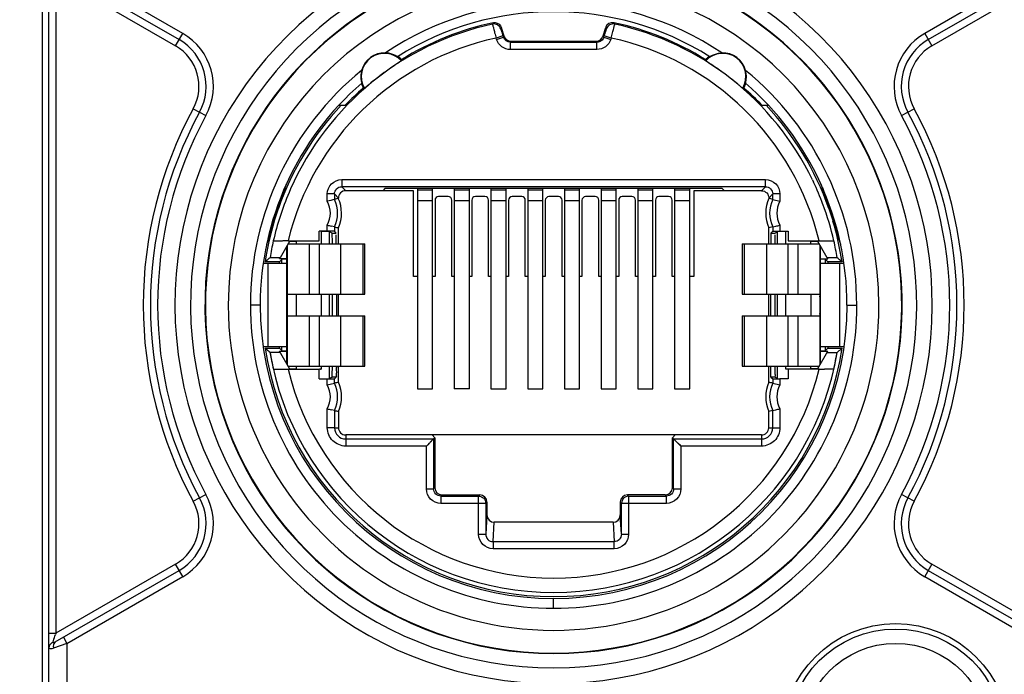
# Model space of a CAD drawing. Header units: millimetres. Extents: x 0 to 420, y 0 to 297.
# Tile 115 of 256: x 111.14 to 113.88, y 135.18 to 137. Entities that reach past the tile are written whole.
import ezdxf

# ---------------------------------------------------------------- set-up
doc = ezdxf.new("R2010")
doc.units = ezdxf.units.MM
doc.header["$LTSCALE"] = 23.1
doc.layers.get('0').update_dxf_attribs({"linetype": 'CONTINUOUS'})
doc.layers.add('DIM_PILOTEES', color=7, linetype='CONTINUOUS')
doc.styles.add('TEXTSTYLE_5', font='txt', dxfattribs={"width": 1.142857})
doc.dimstyles.new('DIMSTYLE_4', dxfattribs={"dimtxt": 2.5, "dimasz": 0.1875, "dimexe": 0.125, "dimexo": 0.0625, "dimgap": 1.25, "dimtad": 0, "dimtih": 1, "dimtoh": 1, "dimdsep": 46, "dimtxsty": 'TEXTSTYLE_5', "dimblk": '_FILLED', "dimblk1": '_FILLED', "dimblk2": '_FILLED', "dimcen": 0.09, "dimazin": 2, "dimtfac": 1, "dimtofl": 0, "dimtmove": 0, "dimatfit": 3, "dimldrblk": '_FILLED', "dimfxl": 1, "dimtolj": 1, "dimarcsym": 0})

# ---------------------------------------------------------------- blocks, each defined once
blk = doc.blocks.new('_FILLED')
at = {"color": 0, "linetype": 'BYBLOCK'}
blk.add_solid([(0, 0), (-1, 0.167), (-1, -0.167)], dxfattribs=at)
blk = doc.blocks.new('*D4')
at = {"layer": 'DIM_PILOTEES', "color": 2, "linetype": 'CONTINUOUS'}
for p, q in [((95.9146, 146.3862), (95.9146, 120.2775)), ((152.3359, 146.3862), (152.3359, 120.2775)), ((95.9146, 120.4025), (120.6777, 120.4025)), ((152.3359, 120.4025), (128.892, 120.4025))]:
    blk.add_line(p, q, dxfattribs=at)
at = {"layer": 'DIM_PILOTEES', "color": 2, "linetype": 'CONTINUOUS', "xscale": 0.1875, "yscale": 0.1875, "zscale": 0.1875, "rotation": 180}
blk.add_blockref('_FILLED', (95.9146, 120.4025), dxfattribs=at)
at = {"layer": 'DIM_PILOTEES', "color": 2, "linetype": 'CONTINUOUS', "xscale": 0.1875, "yscale": 0.1875, "zscale": 0.1875}
blk.add_blockref('_FILLED', (152.3359, 120.4025), dxfattribs=at)
at = {"layer": 'DIM_PILOTEES', "color": 2, "linetype": 'CONTINUOUS', "insert": (124.7849, 121.6525), "char_height": 2.5, "width": 8.571429, "attachment_point": 2, "line_spacing_factor": 0.9, "style": 'TEXTSTYLE_5'}
blk.add_mtext('{\\ftxt;\\W0.0001;\\H0.0001;\\~}{\\ftxt;\\W2.2857142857;\\H2.5; }{\\ftxt;\\W0.0001;\\H0.0001;\\~}', dxfattribs=at)
blk = doc.blocks.new('*D14')
at = {"layer": 'DIM_PILOTEES', "color": 2, "linetype": 'CONTINUOUS'}
for p, q in [((66.6639, 214.622), (63.6817, 214.622)), ((63.8067, 214.622), (63.8067, 170.2642)), ((124.0627, 214.622), (66.6639, 214.622)), ((63.8067, 129.4471), (63.8067, 165.2642)), ((66.6639, 129.4471), (63.6817, 129.4471)), ((98.8929, 129.4471), (66.6639, 129.4471))]:
    blk.add_line(p, q, dxfattribs=at)
at = {"layer": 'DIM_PILOTEES', "color": 2, "linetype": 'CONTINUOUS', "xscale": 0.1875, "yscale": 0.1875, "zscale": 0.1875}
for p, rotation in [((63.8067, 214.622), 90), ((63.8067, 129.4471), 270)]:
    blk.add_blockref('_FILLED', p, dxfattribs=dict(at, rotation=rotation))
at = {"layer": 'DIM_PILOTEES', "color": 2, "linetype": 'CONTINUOUS', "insert": (63.8067, 169.0142), "char_height": 2.5, "width": 8.571429, "attachment_point": 2, "line_spacing_factor": 0.9, "style": 'TEXTSTYLE_5'}
blk.add_mtext('{\\ftxt;\\W0.0001;\\H0.0001;\\~}{\\ftxt;\\W2.2857142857;\\H2.5; }{\\ftxt;\\W0.0001;\\H0.0001;\\~}', dxfattribs=at)

msp = doc.modelspace()

# ---------------------------------------------------------------- linework, layer by layer
at = {"color": 7, "linetype": 'CONTINUOUS'}
for p, q in [((111.2052, 137.4045), (111.2052, 135.0045)), ((111.2412, 137.1403), (111.5852, 136.9417)), ((111.5952, 136.9591), (111.2736, 137.1447)), ((113.9769, 137.1444), (113.6558, 136.9591)), ((113.6658, 136.9417), (114.0093, 137.14)), ((111.2231, 135.2928), (111.2231, 137.1162)), ((111.2431, 137.1162), (111.2431, 135.2928)), ((111.2431, 137.1162), (111.5752, 136.9244)), ((113.6758, 136.9244), (114.0074, 137.1159)), ((112.4575, 136.9885), (112.4553, 136.9847)), ((112.4786, 136.9712), (112.4808, 136.9749)), ((112.4881, 136.9516), (112.4808, 136.9749)), ((112.7697, 136.9749), (112.7623, 136.9516)), ((112.7697, 136.9749), (112.7719, 136.9712)), ((112.7952, 136.9847), (112.793, 136.9885)), ((111.5752, 136.9244), (111.5952, 136.9591)), ((112.4845, 136.952), (112.4654, 136.946)), ((112.4666, 136.9422), (112.4857, 136.9482)), ((112.4845, 136.952), (112.4857, 136.9482)), ((112.4881, 136.9516), (112.4857, 136.9482)), ((112.7648, 136.9482), (112.7623, 136.9516)), ((112.7648, 136.9482), (112.766, 136.952)), ((112.7648, 136.9482), (112.7839, 136.9422)), ((112.7851, 136.946), (112.766, 136.952)), ((113.6558, 136.9591), (113.6758, 136.9244)), ((112.4666, 136.9422), (112.4654, 136.946)), ((112.5048, 136.9342), (112.5072, 136.9376)), ((112.5048, 136.9342), (112.5048, 136.9142)), ((112.5048, 136.9342), (112.7457, 136.9342)), ((112.5072, 136.9376), (112.7433, 136.9376)), ((112.7433, 136.9376), (112.7457, 136.9342)), ((112.7457, 136.9142), (112.7457, 136.9342)), ((112.7851, 136.946), (112.7839, 136.9422)), ((112.7457, 136.9142), (112.5048, 136.9142)), ((112.1501, 136.8465), (112.143, 136.8411)), ((112.0922, 136.8215), (112.0923, 136.8209)), ((112.1072, 136.8127), (112.1006, 136.8073)), ((113.1582, 136.8209), (113.1587, 136.8233)), ((113.1587, 136.8233), (113.16, 136.8304)), ((112.1006, 136.8073), (112.1, 136.8069)), ((113.151, 136.807), (113.1505, 136.8069)), ((112.0292, 136.7595), (112.0466, 136.7595)), ((113.2038, 136.7595), (113.2213, 136.7595)), ((111.6243, 136.7497), (111.6595, 136.7305)), ((113.5915, 136.7305), (113.6267, 136.7497)), ((111.8287, 136.3736), (111.8833, 136.5415)), ((112.0367, 136.553), (112.0367, 136.533)), ((112.0367, 136.553), (113.2137, 136.553)), ((113.2137, 136.533), (113.2137, 136.553)), ((113.3441, 136.5522), (113.3471, 136.546)), ((113.3672, 136.5415), (113.4217, 136.3736)), ((111.8779, 136.5303), (111.8324, 136.3903)), ((111.8948, 136.5272), (111.8904, 136.517)), ((111.9967, 136.4926), (111.9967, 136.513)), ((112.0167, 136.513), (111.9967, 136.513)), ((112.0167, 136.513), (112.0167, 136.4974)), ((112.0167, 136.513), (112.0277, 136.5009)), ((112.0477, 136.522), (112.0367, 136.533)), ((113.2137, 136.533), (112.0367, 136.533)), ((112.2359, 136.522), (112.0477, 136.522)), ((112.1578, 136.5292), (112.1505, 136.522)), ((112.1578, 136.5292), (113.0927, 136.5292)), ((112.2359, 136.2835), (112.2359, 136.522)), ((112.2472, 136.5292), (112.2472, 135.9716)), ((112.2472, 136.5241), (112.2892, 136.5241)), ((112.2892, 135.9716), (112.2892, 136.5292)), ((112.3492, 136.5292), (112.3492, 135.9716)), ((112.3492, 136.5241), (112.3912, 136.5241)), ((112.3912, 135.9716), (112.3912, 136.5292)), ((112.4512, 136.5292), (112.4512, 135.9716)), ((112.4512, 136.5241), (112.4932, 136.5241)), ((112.4932, 135.9716), (112.4932, 136.5292)), ((112.5532, 136.5292), (112.5532, 135.9716)), ((112.5532, 136.5241), (112.5952, 136.5241)), ((112.5952, 135.9716), (112.5952, 136.5292)), ((112.6552, 136.5292), (112.6552, 135.9716)), ((112.6552, 136.5241), (112.6972, 136.5241)), ((112.6972, 135.9716), (112.6972, 136.5292)), ((112.7572, 136.5292), (112.7572, 135.9716)), ((112.7572, 136.5241), (112.7992, 136.5241)), ((112.7992, 135.9716), (112.7992, 136.5292)), ((112.8592, 136.5292), (112.8592, 135.9716)), ((112.8592, 136.5241), (112.9012, 136.5241)), ((112.9012, 135.9716), (112.9012, 136.5292)), ((112.9612, 136.5292), (112.9612, 135.9716)), ((112.9612, 136.5241), (113.0032, 136.5241)), ((113.0032, 135.9716), (113.0032, 136.5292)), ((113.0146, 136.522), (113.0146, 136.2835)), ((113.2027, 136.522), (113.0146, 136.522)), ((113.0927, 136.5292), (113.1, 136.522)), ((113.2137, 136.533), (113.2027, 136.522)), ((113.2227, 136.5009), (113.2337, 136.513)), ((113.2337, 136.4974), (113.2337, 136.513)), ((113.2537, 136.513), (113.2337, 136.513)), ((113.2537, 136.513), (113.2537, 136.4926)), ((113.4181, 136.3903), (113.3726, 136.5303)), ((112.0277, 136.5009), (112.0167, 136.4974)), ((112.2892, 136.4938), (112.2472, 136.4938)), ((112.2959, 136.4958), (112.2959, 136.2835)), ((112.3326, 136.5058), (112.3059, 136.5058)), ((112.3426, 136.2835), (112.3426, 136.4958)), ((112.3912, 136.4938), (112.3492, 136.4938)), ((112.3979, 136.4958), (112.3979, 136.2835)), ((112.4346, 136.5058), (112.4079, 136.5058)), ((112.4446, 136.2835), (112.4446, 136.4958)), ((112.4932, 136.4938), (112.4512, 136.4938)), ((112.4999, 136.4958), (112.4999, 136.2835)), ((112.5366, 136.5058), (112.5099, 136.5058)), ((112.5466, 136.2835), (112.5466, 136.4958)), ((112.5952, 136.4938), (112.5532, 136.4938)), ((112.6019, 136.4958), (112.6019, 136.2835)), ((112.6386, 136.5058), (112.6119, 136.5058)), ((112.6486, 136.2835), (112.6486, 136.4958)), ((112.6972, 136.4938), (112.6552, 136.4938)), ((112.7039, 136.4958), (112.7039, 136.2835)), ((112.7406, 136.5058), (112.7139, 136.5058)), ((112.7506, 136.2835), (112.7506, 136.4958)), ((112.7992, 136.4938), (112.7572, 136.4938)), ((112.8059, 136.4958), (112.8059, 136.2835)), ((112.8426, 136.5058), (112.8159, 136.5058)), ((112.8526, 136.2835), (112.8526, 136.4958)), ((112.9012, 136.4938), (112.8592, 136.4938)), ((112.9079, 136.4958), (112.9079, 136.2835)), ((112.9446, 136.5058), (112.9179, 136.5058)), ((112.9546, 136.2835), (112.9546, 136.4958)), ((113.0032, 136.4938), (112.9612, 136.4938)), ((113.2337, 136.4974), (113.2227, 136.5009)), ((113.2337, 136.4974), (113.2537, 136.4926)), ((111.9742, 136.3828), (111.9742, 136.4094)), ((111.9967, 136.4094), (111.9742, 136.4094)), ((111.9799, 136.4089), (111.9799, 136.3745)), ((112.0032, 136.408), (111.9799, 136.4089)), ((111.9967, 136.4094), (111.9967, 136.4263)), ((112.0032, 136.3745), (112.0032, 136.408)), ((112.0102, 136.4045), (112.0032, 136.408)), ((112.0167, 136.4215), (112.0079, 136.4235)), ((112.0102, 136.4045), (112.0215, 136.4045)), ((112.0167, 136.4215), (112.0167, 136.4093)), ((112.0215, 136.4045), (112.0167, 136.4093)), ((112.0277, 136.3745), (112.0277, 136.4191)), ((113.2337, 136.4215), (113.2227, 136.4191)), ((113.2227, 136.3745), (113.2227, 136.4191)), ((113.2289, 136.4045), (113.2337, 136.4093)), ((113.2289, 136.4045), (113.2403, 136.4045)), ((113.2337, 136.4215), (113.2426, 136.4235)), ((113.2337, 136.4215), (113.2337, 136.4093)), ((113.2473, 136.408), (113.2403, 136.4045)), ((113.2706, 136.4089), (113.2473, 136.408)), ((113.2473, 136.3745), (113.2473, 136.408)), ((113.2537, 136.4263), (113.2537, 136.4094)), ((113.2537, 136.4094), (113.2762, 136.4094)), ((113.2706, 136.3745), (113.2706, 136.4089)), ((113.2762, 136.4094), (113.2762, 136.3828)), ((111.8469, 136.3825), (111.8727, 136.3828)), ((111.8925, 136.3825), (111.8656, 136.3359)), ((111.8878, 136.3745), (112.1012, 136.3745)), ((111.8879, 136.3828), (111.9742, 136.3828)), ((111.892, 136.3817), (111.9104, 136.3817)), ((111.9107, 136.3745), (111.9107, 136.3822)), ((111.9462, 136.3745), (111.9462, 136.2345)), ((111.9747, 136.2345), (111.9747, 136.3745)), ((112.033, 136.3745), (112.033, 136.2345)), ((112.096, 136.2345), (112.096, 136.3745)), ((112.1012, 136.2345), (112.1012, 136.3745)), ((113.1493, 136.3745), (113.1493, 136.2345)), ((113.1493, 136.3745), (113.3627, 136.3745)), ((113.1544, 136.3745), (113.1544, 136.2345)), ((113.2175, 136.2345), (113.2175, 136.3745)), ((113.2757, 136.3745), (113.2757, 136.2345)), ((113.2762, 136.3828), (113.377, 136.3828)), ((113.3042, 136.2345), (113.3042, 136.3745)), ((113.3398, 136.3745), (113.3398, 136.3822)), ((113.34, 136.3817), (113.3585, 136.3817)), ((113.3849, 136.3359), (113.358, 136.3825)), ((111.8838, 136.3545), (111.8838, 136.0524)), ((111.8857, 136.2345), (111.8857, 136.3708)), ((113.3648, 136.3708), (113.3648, 136.2345)), ((113.3667, 136.0545), (113.3667, 136.3565)), ((111.8838, 136.3195), (111.8191, 136.3195)), ((111.826, 136.3261), (111.8242, 136.3245)), ((111.8635, 136.3245), (111.8242, 136.3245)), ((111.8317, 136.3195), (111.8317, 136.0895)), ((111.8656, 136.3359), (111.8376, 136.3359)), ((111.8703, 136.3312), (111.8635, 136.3245)), ((111.8635, 136.3195), (111.8635, 136.3245)), ((111.8638, 136.3329), (111.8656, 136.3359)), ((111.8838, 136.3329), (111.8638, 136.3329)), ((111.8838, 136.3318), (111.8703, 136.3312)), ((111.8703, 136.3195), (111.8703, 136.3312)), ((113.3667, 136.3329), (113.3867, 136.3329)), ((113.3802, 136.3312), (113.3667, 136.3318)), ((113.4314, 136.3195), (113.3667, 136.3195)), ((113.3802, 136.3195), (113.3802, 136.3312)), ((113.3802, 136.3312), (113.387, 136.3245)), ((113.3849, 136.3359), (113.3867, 136.3329)), ((113.4129, 136.3359), (113.3849, 136.3359)), ((113.387, 136.3245), (113.387, 136.3195)), ((113.4263, 136.3245), (113.387, 136.3245)), ((113.4188, 136.3195), (113.4188, 136.0895)), ((113.4263, 136.3245), (113.4219, 136.3283)), ((112.2472, 136.2835), (112.2359, 136.2835)), ((112.2959, 136.2835), (112.2892, 136.2835)), ((112.3492, 136.2835), (112.3426, 136.2835)), ((112.3979, 136.2835), (112.3912, 136.2835)), ((112.4512, 136.2835), (112.4446, 136.2835)), ((112.4999, 136.2835), (112.4932, 136.2835)), ((112.5532, 136.2835), (112.5466, 136.2835)), ((112.6019, 136.2835), (112.5952, 136.2835)), ((112.6552, 136.2835), (112.6486, 136.2835)), ((112.7039, 136.2835), (112.6972, 136.2835)), ((112.7572, 136.2835), (112.7506, 136.2835)), ((112.8059, 136.2835), (112.7992, 136.2835)), ((112.8592, 136.2835), (112.8526, 136.2835)), ((112.9079, 136.2835), (112.9012, 136.2835)), ((112.9612, 136.2835), (112.9546, 136.2835)), ((113.0146, 136.2835), (113.0032, 136.2835)), ((111.8857, 136.2345), (112.1012, 136.2345)), ((111.9107, 136.1745), (111.9107, 136.2345)), ((111.9799, 136.2345), (111.9799, 136.1745)), ((112.0032, 136.1745), (112.0032, 136.2345)), ((112.0107, 136.1745), (112.0107, 136.2345)), ((112.0218, 136.2345), (112.0218, 136.1745)), ((112.0277, 136.1745), (112.0277, 136.2345)), ((113.1493, 136.2345), (113.3648, 136.2345)), ((113.2227, 136.1745), (113.2227, 136.2345)), ((113.2287, 136.1745), (113.2287, 136.2345)), ((113.2398, 136.2345), (113.2398, 136.1745)), ((113.2473, 136.1745), (113.2473, 136.2345)), ((113.2706, 136.1745), (113.2706, 136.2345)), ((113.3398, 136.2345), (113.3398, 136.1745)), ((111.8104, 136.2045), (111.7832, 136.2045)), ((113.4401, 136.2045), (113.4673, 136.2045)), ((111.8857, 136.0381), (111.8857, 136.1745)), ((111.8857, 136.1745), (112.1012, 136.1745)), ((111.9462, 136.1745), (111.9462, 136.0345)), ((111.9747, 136.0345), (111.9747, 136.1745)), ((112.033, 136.1745), (112.033, 136.0345)), ((112.096, 136.0345), (112.096, 136.1745)), ((112.1012, 136.0345), (112.1012, 136.1745)), ((113.1493, 136.1745), (113.1493, 136.0345)), ((113.1493, 136.1745), (113.3648, 136.1745)), ((113.1544, 136.1745), (113.1544, 136.0345)), ((113.2175, 136.0345), (113.2175, 136.1745)), ((113.2757, 136.1745), (113.2757, 136.0345)), ((113.3042, 136.0345), (113.3042, 136.1745)), ((113.3648, 136.1745), (113.3648, 136.0381)), ((111.8194, 136.0895), (111.8838, 136.0895)), ((111.8242, 136.0845), (111.8286, 136.0807)), ((111.8242, 136.0845), (111.8635, 136.0845)), ((111.8379, 136.073), (111.8376, 136.073)), ((111.8656, 136.073), (111.8379, 136.073)), ((111.8635, 136.0845), (111.8635, 136.0895)), ((111.8703, 136.0777), (111.8635, 136.0845)), ((111.8925, 136.0264), (111.8638, 136.076)), ((111.8638, 136.076), (111.8838, 136.076)), ((111.8703, 136.0777), (111.8703, 136.0895)), ((111.8703, 136.0777), (111.8838, 136.0771)), ((113.358, 136.0264), (113.3867, 136.076)), ((113.3667, 136.0895), (113.4311, 136.0895)), ((113.3667, 136.0771), (113.3802, 136.0777)), ((113.3667, 136.076), (113.3867, 136.076)), ((113.3802, 136.0777), (113.3802, 136.0895)), ((113.3802, 136.0777), (113.387, 136.0845)), ((113.3849, 136.073), (113.4126, 136.073)), ((113.387, 136.0895), (113.387, 136.0845)), ((113.387, 136.0845), (113.4263, 136.0845)), ((113.4126, 136.073), (113.4129, 136.073)), ((113.4244, 136.0829), (113.4263, 136.0845)), ((111.8471, 136.0264), (111.8475, 136.0264)), ((111.8475, 136.0264), (111.8734, 136.0261)), ((111.8878, 136.0345), (112.1012, 136.0345)), ((111.8879, 136.0261), (111.9742, 136.0261)), ((111.892, 136.0273), (111.9104, 136.0273)), ((111.9107, 136.0267), (111.9107, 136.0345)), ((111.9742, 135.9995), (111.9742, 136.0261)), ((111.9799, 136.0266), (111.9751, 136.0264)), ((111.9775, 136.0266), (111.9799, 136.0266)), ((111.9799, 136.0345), (111.9799, 136.0266)), ((112.0032, 136.001), (112.0032, 136.0345)), ((112.0105, 136.0096), (112.0107, 136.0345)), ((112.0277, 135.9898), (112.0277, 136.0345)), ((113.1493, 136.0345), (113.3627, 136.0345)), ((113.2227, 135.9898), (113.2227, 136.0345)), ((113.2288, 136.0096), (113.2287, 136.0345)), ((113.2473, 136.001), (113.2473, 136.0345)), ((113.2706, 136.0266), (113.2706, 136.0345)), ((113.2754, 136.0264), (113.2706, 136.0266)), ((113.2762, 136.0261), (113.2762, 135.9995)), ((113.3625, 136.0261), (113.2762, 136.0261)), ((113.3398, 136.0267), (113.3398, 136.0345)), ((113.3585, 136.0273), (113.34, 136.0273)), ((113.403, 136.0264), (113.378, 136.0261)), ((113.4034, 136.0264), (113.403, 136.0264)), ((111.9742, 135.9995), (111.9967, 135.9995)), ((111.9967, 135.9826), (111.9967, 135.9995)), ((112.0032, 136.001), (112.0102, 136.0045)), ((112.0215, 136.0045), (112.0102, 136.0045)), ((112.0167, 135.9997), (112.0215, 136.0045)), ((112.0167, 135.9874), (112.0167, 135.9997)), ((113.2289, 136.0045), (113.2337, 135.9997)), ((113.2403, 136.0045), (113.2289, 136.0045)), ((113.2337, 135.9997), (113.2337, 135.9874)), ((113.2403, 136.0045), (113.2473, 136.001)), ((113.2537, 135.9995), (113.2537, 135.9826)), ((113.2762, 135.9995), (113.2537, 135.9995)), ((111.9967, 135.9826), (112.0167, 135.9874)), ((112.2472, 135.9716), (112.2892, 135.9716)), ((112.3912, 135.9716), (112.3492, 135.9716)), ((112.4512, 135.9716), (112.4932, 135.9716)), ((112.5532, 135.9716), (112.5952, 135.9716)), ((112.6552, 135.9716), (112.6972, 135.9716)), ((112.7572, 135.9716), (112.7992, 135.9716)), ((112.8592, 135.9716), (112.9012, 135.9716)), ((112.9612, 135.9716), (113.0032, 135.9716)), ((113.2337, 135.9874), (113.2537, 135.9826)), ((111.9967, 135.8635), (111.9967, 135.9163)), ((112.0167, 135.9115), (112.0079, 135.9135)), ((112.0167, 135.9115), (112.0167, 135.8635)), ((112.0277, 135.9091), (112.0277, 135.8635)), ((113.2337, 135.9115), (113.2227, 135.9091)), ((113.2227, 135.8635), (113.2227, 135.9091)), ((113.2337, 135.9115), (113.2426, 135.9135)), ((113.2337, 135.8635), (113.2337, 135.9115)), ((113.2537, 135.9163), (113.2537, 135.8635)), ((112.0167, 135.8635), (111.9967, 135.8635)), ((112.0167, 135.8635), (112.0277, 135.8635)), ((113.2227, 135.8635), (113.2537, 135.8635)), ((112.0477, 135.8435), (112.0477, 135.8325)), ((113.2027, 135.8435), (112.0477, 135.8435)), ((112.0477, 135.8325), (112.0477, 135.8125)), ((112.0477, 135.8325), (112.2919, 135.8325)), ((112.2919, 135.8325), (112.2719, 135.8125)), ((112.2862, 135.8267), (112.2832, 135.8238)), ((112.2952, 135.8358), (112.2876, 135.8435)), ((112.2915, 135.8321), (112.2904, 135.831)), ((112.2919, 135.8325), (112.2915, 135.8321)), ((112.2919, 135.8325), (112.2952, 135.8358)), ((112.2919, 135.8325), (112.2919, 135.6936)), ((112.2952, 135.8358), (112.2952, 135.697)), ((112.9629, 135.8435), (112.9552, 135.8358)), ((112.9552, 135.697), (112.9552, 135.8358)), ((112.9552, 135.8358), (112.9786, 135.8125)), ((112.9586, 135.6936), (112.9586, 135.8325)), ((112.9586, 135.8325), (112.959, 135.832)), ((112.9586, 135.8325), (113.2027, 135.8325)), ((112.959, 135.832), (112.9601, 135.8309)), ((112.9643, 135.8267), (112.9673, 135.8238)), ((113.2027, 135.8435), (113.2027, 135.8125)), ((112.2719, 135.8125), (112.0477, 135.8125)), ((112.2761, 135.8165), (112.2719, 135.8125)), ((112.2719, 135.6936), (112.2719, 135.8125)), ((112.2798, 135.8203), (112.2761, 135.8165)), ((112.9707, 135.8203), (112.9745, 135.8166)), ((112.9745, 135.8166), (112.9786, 135.8125)), ((112.9786, 135.8125), (112.9786, 135.6936)), ((113.2027, 135.8125), (112.9786, 135.8125)), ((112.2719, 135.6936), (112.2919, 135.6936)), ((112.2952, 135.697), (112.2919, 135.6936)), ((112.9586, 135.6936), (112.9552, 135.697)), ((112.9586, 135.6936), (112.9786, 135.6936)), ((111.6243, 135.6593), (111.6595, 135.6784)), ((112.3119, 135.6736), (112.3152, 135.677)), ((112.3119, 135.6736), (112.3119, 135.6536)), ((112.3119, 135.6736), (112.4169, 135.6736)), ((112.3152, 135.677), (112.4202, 135.677)), ((112.4202, 135.677), (112.4169, 135.6736)), ((112.4169, 135.5677), (112.4169, 135.6736)), ((112.8336, 135.6736), (112.8302, 135.677)), ((112.9352, 135.677), (112.8302, 135.677)), ((112.8336, 135.6736), (112.8336, 135.5677)), ((112.8336, 135.6736), (112.9386, 135.6736)), ((112.9352, 135.677), (112.9386, 135.6736)), ((112.9386, 135.6536), (112.9386, 135.6736)), ((113.6267, 135.6593), (113.5915, 135.6784)), ((112.4369, 135.6536), (112.3119, 135.6536)), ((112.4369, 135.6536), (112.4402, 135.657)), ((112.4369, 135.6536), (112.4369, 135.5677)), ((112.4402, 135.657), (112.4402, 135.6211)), ((112.8102, 135.657), (112.8102, 135.6211)), ((112.8102, 135.657), (112.8136, 135.6536)), ((112.8136, 135.5677), (112.8136, 135.6536)), ((112.9386, 135.6536), (112.8136, 135.6536)), ((112.4402, 135.6211), (112.4369, 135.5677)), ((112.8136, 135.5677), (112.8102, 135.6211)), ((112.4569, 135.5472), (112.4602, 135.601)), ((112.7903, 135.601), (112.4602, 135.601)), ((112.7903, 135.601), (112.7936, 135.5472)), ((112.4169, 135.5677), (112.4369, 135.5677)), ((112.8136, 135.5677), (112.8336, 135.5677)), ((112.4569, 135.5472), (112.4569, 135.5274)), ((112.4569, 135.5472), (112.7936, 135.5472)), ((112.7936, 135.5274), (112.4569, 135.5274)), ((112.7936, 135.5274), (112.7936, 135.5472)), ((111.5752, 135.4845), (111.2431, 135.2928)), ((111.5952, 135.4499), (111.5752, 135.4845)), ((113.6758, 135.4845), (113.6558, 135.4499)), ((114.0074, 135.2931), (113.6758, 135.4845)), ((111.2412, 135.2686), (111.5852, 135.4672)), ((111.2736, 135.2642), (111.5952, 135.4499)), ((113.6558, 135.4499), (113.9769, 135.2645)), ((113.6658, 135.4672), (114.0093, 135.2689)), ((112.6252, 135.3622), (112.6252, 135.3897)), ((111.2231, 135.2928), (111.2431, 135.2928)), ((111.2636, 135.2815), (111.2736, 135.2642)), ((111.2236, 135.0045), (111.2236, 135.2526)), ((111.2736, 135.2642), (111.2363, 135.2513)), ((111.2736, 135.2642), (111.2736, 135.0045))]:
    msp.add_line(p, q, dxfattribs=at)
for radius in [0.315, 0.3, 0.26]:
    msp.add_circle((113.5752, 135.0045), radius, dxfattribs=at)
for centre, radius, start, end in [((112.6252, 136.2045), 1.0516, 115.0345, 64.9655), ((112.6252, 136.2045), 1.0083, 115.4834, 64.5166), ((112.6252, 136.2045), 0.9036, 0, 180), ((112.6252, 136.2045), 0.9683, 116.5861, 63.4139), ((112.6252, 136.2045), 0.967, 115.7881, 64.2099), ((112.6252, 136.2045), 0.842, 56.2883, 123.7117), ((112.6252, 136.2045), 0.8148, 57.8425, 122.1575), ((112.6252, 136.2045), 0.7986, 102.2857, 156.1623), ((112.6252, 136.2045), 0.8018, 102.0748, 121.768), ((112.4595, 136.9652), 0.02, 17.4902, 102.1913), ((112.7889, 136.9687), 0.0202, 78.3942, 161.9853), ((112.7909, 136.9652), 0.02, 77.8066, 162.5098), ((112.6252, 136.2045), 0.8018, 58.232, 77.9251), ((112.6252, 136.2045), 0.7986, 25.8177, 77.7142), ((111.5102, 136.8118), 0.17, 331.4287, 60), ((113.7408, 136.8118), 0.17, 120, 208.5713), ((111.5102, 136.8118), 0.13, 331.4287, 60.0001), ((111.5102, 136.8118), 0.15, 331.4287, 60), ((112.6252, 136.2045), 0.7586, 102.1632, 166.4009), ((112.6252, 136.2045), 0.7586, 13.5991, 77.8367), ((113.7408, 136.8118), 0.15, 120, 208.5713), ((113.7408, 136.8118), 0.13, 119.9997, 208.5713), ((112.1553, 136.8395), 0.0642, 42.4774, 210.5224), ((112.1554, 136.8394), 0.0655, 87.7992, 165.2008), ((112.1553, 136.8395), 0.0668, 44.2661, 56.3294), ((113.0951, 136.8395), 0.0668, 123.6706, 135.7339), ((113.0951, 136.8395), 0.0642, 329.4774, 137.5224), ((113.0951, 136.8394), 0.0655, 14.7992, 92.2008), ((111.9415, 136.9185), 0.2636, 352.2461, 352.9489), ((113.309, 136.9185), 0.2637, 187.0549, 187.7575), ((112.6252, 136.2045), 0.842, 129.2883, 180), ((112.156, 136.8393), 0.0662, 165.2655, 171.9343), ((112.6827, 136.1274), 0.8948, 127.0947, 127.4925), ((112.6252, 136.2045), 0.842, 0, 50.7117), ((112.6252, 136.2045), 0.8148, 130.8435, 180.0002), ((112.1553, 136.8395), 0.0668, 196.3241, 208.7339), ((113.0951, 136.8395), 0.0668, 331.2661, 343.3738), ((112.6252, 136.2045), 0.8148, 0, 49.1567), ((112.6252, 136.2045), 0.8018, 131.232, 136.1929), ((112.1423, 137.0671), 0.2637, 260.0551, 260.7577), ((113.1065, 137.0766), 0.2732, 279.379, 279.9431), ((112.6252, 136.2045), 0.8018, 43.8071, 48.768), ((112.6252, 136.2045), 0.81, 136.7498, 160.6845), ((112.6252, 136.2045), 0.81, 19.316, 43.2502), ((112.6255, 136.2045), 1.14, 151.4287, 208.5713), ((112.6255, 136.2045), 1.12, 151.4287, 208.5713), ((112.6255, 136.2045), 1.1, 151.4287, 208.5713), ((112.6255, 136.2045), 1.1, 331.4287, 28.5713), ((112.6255, 136.2045), 1.12, 331.4287, 28.5713), ((112.6255, 136.2045), 1.14, 331.4287, 28.5713), ((112.6265, 136.2051), 0.7971, 20.4927, 25.3194), ((112.6258, 136.2045), 0.7991, 156.9817, 167.1284), ((112.1646, 135.8344), 0.6793, 102.5732, 104.3076), ((111.9362, 136.4595), 0.069, 331.2607, 28.7392), ((111.9362, 136.4595), 0.089, 334.7554, 25.2444), ((111.9362, 136.4595), 0.1, 336.2057, 24.3702), ((113.3142, 136.4595), 0.1, 155.6298, 203.7943), ((113.3142, 136.4595), 0.089, 154.7556, 205.2446), ((113.3142, 136.4595), 0.069, 151.2608, 208.7393), ((112.626, 136.205), 0.7977, 12.8634, 20.4872), ((112.6252, 136.2045), 0.81, 163.316, 171.4804), ((112.6252, 136.2045), 0.81, 8.5196, 16.6841), ((112.152, 137.0335), 0.6267, 255.6559, 256.7049), ((112.2413, 137.4296), 1.0328, 257.468, 258.0658), ((113.1, 137.0277), 0.6208, 283.2821, 284.3408), ((112.6252, 136.2045), 0.7985, 167.1154, 170.5232), ((111.8874, 131.9598), 4.423, 89.9927, 90.1896), ((112.6252, 136.2045), 0.7985, 9.4768, 12.8854), ((113.6241, 136.3553), 1.7403, 179.5985, 180.027), ((111.5437, 136.3553), 1.823, 0.0361, 0.3256), ((113.2169, 134.7075), 2.1341, 130.2648, 130.6734), ((112.0334, 134.7073), 2.1343, 49.4173, 49.7342), ((112.6252, 136.2044), 0.9036, 179.9988, 0.0012), ((112.6252, 136.2044), 0.8422, 179.9989, 270.0031), ((112.6252, 136.2045), 0.815, 180.0002, 360), ((112.6253, 136.2044), 0.8422, 269.9967, 0.0012), ((112.6252, 136.2045), 0.81, 188.5196, 351.4804), ((113.2172, 137.7017), 2.1344, 229.4167, 229.7324), ((112.6252, 136.2045), 0.7986, 189.4734, 350.5266), ((112.6252, 136.2045), 0.7983, 189.48, 192.8885), ((112.6252, 136.2045), 0.7983, 347.1115, 350.52), ((112.0334, 137.7016), 2.1343, 310.2665, 310.6734), ((113.7068, 136.0536), 1.823, 180.0361, 180.3256), ((111.6264, 136.0536), 1.7403, 359.5985, 0.027), ((111.8877, 140.5641), 4.538, 269.819, 270.003), ((112.6252, 136.2045), 0.7586, 193.5991, 346.4009), ((113.3631, 140.4465), 4.4204, 269.9927, 270.1927), ((112.2108, 135.1197), 0.8891, 101.8843, 102.6095), ((111.9362, 135.9495), 0.1, 336.2057, 23.7943), ((113.3142, 135.9495), 0.1, 156.2057, 203.7943), ((113.0396, 135.1197), 0.8891, 77.3906, 78.1157), ((111.9362, 135.9495), 0.069, 331.259, 28.7393), ((111.9362, 135.9495), 0.089, 334.7556, 25.2446), ((113.3142, 135.9495), 0.089, 154.7554, 205.2444), ((113.3142, 135.9495), 0.069, 151.2607, 208.7412), ((112.151, 136.5199), 0.623, 255.6639, 256.7192), ((112.241, 136.918), 1.0311, 257.4654, 258.0642), ((113.1008, 136.5147), 0.6177, 283.2722, 284.3367), ((112.0477, 135.8635), 0.031, 180.0002, 269.9991), ((112.0477, 135.8635), 0.02, 179.998, 269.9987), ((113.2027, 135.8635), 0.031, 270.0003, 359.9999), ((113.2027, 135.8635), 0.02, 269.9998, 359.9999), ((111.5102, 135.5971), 0.15, 300, 28.5713), ((111.5102, 135.5971), 0.17, 300, 28.5713), ((112.8336, 135.6536), 0.02, 90.0044, 179.9962), ((113.7408, 135.5971), 0.17, 151.4287, 240), ((113.7408, 135.5971), 0.15, 151.4287, 240), ((111.5102, 135.5971), 0.13, 299.9997, 28.5713), ((113.7408, 135.5971), 0.13, 151.4287, 240.0001), ((112.3153, 134.9213), 1.1347, 160.8937, 161.0827), ((111.2431, 135.2483), 0.0211, 113.17, 122.7969)]:
    msp.add_arc(centre, radius, start, end, dxfattribs=at)
for centre, major_axis, ratio, start_param, end_param in [((112.5072, 136.9576), (-0.0118, -0.0161), 0.999941, 5.650531, 6.915839), ((112.7433, 136.9576), (-0.0118, 0.0161), 0.999941, 8.792124, 10.057432), ((112.3059, 136.4958), (0.00707, -0.00707), 0.999924, 2.356233, 3.926953), ((112.3326, 136.4958), (0.00707, 0.00707), 0.999924, 5.497825, 7.068545), ((112.4079, 136.4958), (0.00707, -0.00707), 0.999924, 2.356233, 3.926953), ((112.4346, 136.4958), (-0.00707, -0.00707), 0.999924, 8.639457, 10.210163), ((112.8159, 136.4958), (-0.00707, 0.00707), 0.999924, -0.78536, 0.78536), ((112.9179, 136.4958), (0.00707, -0.00707), 0.999924, 2.356233, 3.926953), ((112.9446, 136.4958), (0.00707, 0.00707), 0.999924, 5.497825, 7.068545), ((112.0102, 136.3745), (0, 0.03), 0.017455, -1.570796, -0.008718), ((113.2289, 136.3745), (0, 0.03), 0.008727, 0.008718, 1.570796), ((112.0215, 136.3745), (0, 0.03), 0.008727, -1.570796, -0.594506), ((113.2403, 136.3745), (0, 0.03), 0.017455, 0.59453, 1.570796), ((112.3152, 135.697), (0.0141, 0.0141), 0.999924, 8.63938, 10.210138), ((112.9352, 135.697), (0.0141, -0.0141), 0.999924, -0.78536, 0.785398), ((112.4202, 135.657), (0.0141, 0.0141), 0.999924, -0.785398, 0.785398), ((112.8302, 135.657), (0.0141, -0.0141), 0.999924, 8.63938, 10.210176), ((112.4602, 135.6212), (-0.0013, -0.0202), 0.990231, -1.508171, 0.061411), ((112.7902, 135.6212), (-0.0013, 0.0202), 0.990231, -3.203004, -1.633422)]:
    msp.add_ellipse(centre, major_axis=major_axis, ratio=ratio, start_param=start_param, end_param=end_param, dxfattribs=at)
for points, knots in [([(112.4553, 136.9847), (112.455, 136.9837), (112.4572, 136.9798), (112.4582, 136.9719), (112.4618, 136.96), (112.4641, 136.9509), (112.4654, 136.946)], [0, 0, 0, 0, 0.07853, 0.29595, 0.619365, 1, 1, 1, 1]), ([(112.7851, 136.946), (112.7864, 136.9509), (112.7887, 136.96), (112.7923, 136.9719), (112.7934, 136.9798), (112.7954, 136.9837), (112.7952, 136.9847)], [0, 0, 0, 0, 0.380241, 0.703448, 0.920981, 1, 1, 1, 1]), ([(112.4786, 136.9712), (112.4786, 136.9692), (112.4817, 136.963), (112.4831, 136.9565), (112.4845, 136.952)], [0, 0, 0, 0, 0.298401, 1, 1, 1, 1]), ([(112.766, 136.952), (112.7674, 136.9565), (112.7689, 136.9629), (112.7717, 136.9692), (112.7719, 136.9712)], [0, 0, 0, 0, 0.700827, 1, 1, 1, 1]), ([(112.5048, 136.9142), (112.4965, 136.9142), (112.4795, 136.9198), (112.4691, 136.9343), (112.4666, 136.9422)], [0, 0, 0, 0, 0.499906, 1, 1, 1, 1]), ([(112.7839, 136.9422), (112.7815, 136.9343), (112.7709, 136.9198), (112.754, 136.9143), (112.7457, 136.9142)], [0, 0, 0, 0, 0.499909, 1, 1, 1, 1]), ([(112.1915, 136.8944), (112.1913, 136.8942), (112.1904, 136.8953), (112.1885, 136.8959), (112.1854, 136.8979), (112.1794, 136.9005), (112.1702, 136.9037), (112.1621, 136.9047), (112.1579, 136.9049)], [0, 0, 0, 0, 0.021042, 0.083485, 0.185606, 0.3187, 0.643049, 1, 1, 1, 1]), ([(113.059, 136.8944), (113.0592, 136.8942), (113.0601, 136.8953), (113.0619, 136.8959), (113.065, 136.8979), (113.071, 136.9005), (113.0803, 136.9037), (113.0883, 136.9047), (113.0926, 136.9049)], [0, 0, 0, 0, 0.019584, 0.083768, 0.185144, 0.317766, 0.642479, 1, 1, 1, 1]), ([(112.2027, 136.8829), (112.2027, 136.8824), (112.2006, 136.8818), (112.1981, 136.8794), (112.1928, 136.8763), (112.1832, 136.8698), (112.1686, 136.86), (112.1565, 136.8513), (112.1501, 136.8465)], [0, 0, 0, 0, 0.021041, 0.080288, 0.175145, 0.30147, 0.625864, 1, 1, 1, 1]), ([(113.1505, 136.8069), (113.1501, 136.8068), (113.1489, 136.8086), (113.1458, 136.8103), (113.1413, 136.8145), (113.1323, 136.8217), (113.1186, 136.8328), (113.1004, 136.8466), (113.0819, 136.86), (113.0672, 136.8698), (113.0577, 136.8763), (113.0524, 136.8794), (113.0499, 136.8818), (113.0478, 136.8824), (113.0478, 136.8829)], [0, 0, 0, 0, 0.010518, 0.040141, 0.087567, 0.150724, 0.312909, 0.499999, 0.687088, 0.849275, 0.912433, 0.959859, 0.989483, 1, 1, 1, 1]), ([(112.0905, 136.8486), (112.0898, 136.8439), (112.0897, 136.8377), (112.0903, 136.8316), (112.0905, 136.8303)], [0, 0, 0, 0, 0.776518, 1, 1, 1, 1]), ([(113.16, 136.8304), (113.1603, 136.8323), (113.1611, 136.8409), (113.1601, 136.8497), (113.1584, 136.8562)], [0, 0, 0, 0, 0.222823, 1, 1, 1, 1]), ([(112.0905, 136.8303), (112.0906, 136.8292), (112.0911, 136.8263), (112.0917, 136.8234), (112.0922, 136.8215)], [0, 0, 0, 0, 0.349002, 1, 1, 1, 1]), ([(112.138, 136.8374), (112.1349, 136.835), (112.1245, 136.8269), (112.1143, 136.8186), (112.1072, 136.8127)], [0, 0, 0, 0, 0.296415, 1, 1, 1, 1]), ([(112.0167, 136.513), (112.0167, 136.518), (112.0211, 136.5286), (112.0316, 136.533), (112.0367, 136.533)], [0, 0, 0, 0, 0.5, 1, 1, 1, 1]), ([(112.0477, 136.522), (112.0425, 136.522), (112.0315, 136.5173), (112.0274, 136.5061), (112.0277, 136.5009)], [0, 0, 0, 0, 0.499675, 1, 1, 1, 1]), ([(113.2027, 136.522), (113.208, 136.522), (113.219, 136.5173), (113.2231, 136.5061), (113.2228, 136.5009)], [0, 0, 0, 0, 0.499409, 1, 1, 1, 1]), ([(113.2137, 136.533), (113.2188, 136.533), (113.2294, 136.5286), (113.2337, 136.518), (113.2337, 136.513)], [0, 0, 0, 0, 0.5, 1, 1, 1, 1]), ([(112.0167, 136.4093), (112.0164, 136.4096), (112.014, 136.4089), (112.0103, 136.4096), (112.0039, 136.4093), (111.9993, 136.4094), (111.9967, 136.4094)], [0, 0, 0, 0, 0.078401, 0.295682, 0.619132, 1, 1, 1, 1]), ([(113.2337, 136.4093), (113.2341, 136.4096), (113.2365, 136.4089), (113.2402, 136.4096), (113.2466, 136.4093), (113.2512, 136.4094), (113.2537, 136.4094)], [0, 0, 0, 0, 0.078572, 0.295856, 0.619192, 1, 1, 1, 1]), ([(113.377, 136.3828), (113.3802, 136.3828), (113.3891, 136.3827), (113.3979, 136.3829), (113.4035, 136.3825)], [0, 0, 0, 0, 0.364218, 1, 1, 1, 1]), ([(111.8854, 136.2345), (111.8846, 136.2345), (111.8862, 136.2297), (111.8846, 136.2252), (111.8853, 136.2152), (111.885, 136.2045), (111.8853, 136.1938), (111.8846, 136.1837), (111.8862, 136.1792), (111.8846, 136.1745), (111.8854, 136.1745)], [0, 0, 0, 0, 0.038135, 0.146537, 0.308687, 0.499965, 0.691248, 0.853418, 0.961856, 1, 1, 1, 1]), ([(113.3651, 136.1745), (113.3659, 136.1745), (113.3643, 136.1792), (113.3659, 136.1837), (113.3652, 136.1938), (113.3655, 136.2045), (113.3652, 136.2151), (113.3659, 136.2252), (113.3643, 136.2297), (113.3659, 136.2345), (113.3651, 136.2345)], [0, 0, 0, 0, 0.038135, 0.146528, 0.308676, 0.499944, 0.691235, 0.853439, 0.961881, 1, 1, 1, 1]), ([(112.0218, 136.0345), (112.0218, 136.0307), (112.0216, 136.0237), (112.0221, 136.0142), (112.021, 136.0085), (112.0221, 136.005), (112.0215, 136.0045)], [0, 0, 0, 0, 0.380702, 0.704063, 0.921391, 1, 1, 1, 1]), ([(113.2398, 136.0345), (113.2398, 136.0307), (113.24, 136.0237), (113.2395, 136.0141), (113.2408, 136.0088), (113.2396, 136.0048), (113.2403, 136.0045)], [0, 0, 0, 0, 0.380613, 0.703898, 0.921207, 1, 1, 1, 1]), ([(111.9967, 135.9995), (111.9993, 135.9995), (112.0039, 135.9996), (112.0103, 135.9993), (112.014, 136), (112.0164, 135.9993), (112.0167, 135.9997)], [0, 0, 0, 0, 0.380875, 0.704328, 0.921606, 1, 1, 1, 1]), ([(112.0102, 136.0045), (112.0106, 136.0047), (112.01, 136.007), (112.0104, 136.0083), (112.0105, 136.0096)], [0, 0, 0, 0, 0.26387, 1, 1, 1, 1]), ([(113.2289, 136.0045), (113.2286, 136.0048), (113.2292, 136.0068), (113.2288, 136.0083), (113.2288, 136.0096)], [0, 0, 0, 0, 0.263111, 1, 1, 1, 1]), ([(113.2337, 135.9997), (113.2341, 135.9993), (113.2365, 136), (113.2402, 135.9993), (113.2466, 135.9996), (113.2512, 135.9995), (113.2537, 135.9995)], [0, 0, 0, 0, 0.078404, 0.295685, 0.619134, 1, 1, 1, 1]), ([(112.0477, 135.8125), (112.0348, 135.8128), (112.0077, 135.8234), (111.9971, 135.8505), (111.9967, 135.8635)], [0, 0, 0, 0, 0.499986, 1, 1, 1, 1]), ([(113.2537, 135.8635), (113.2534, 135.8505), (113.2427, 135.8235), (113.2157, 135.8128), (113.2027, 135.8125)], [0, 0, 0, 0, 0.499998, 1, 1, 1, 1]), ([(112.3119, 135.6736), (112.3068, 135.6736), (112.2963, 135.678), (112.2919, 135.6885), (112.2919, 135.6936)], [0, 0, 0, 0, 0.5, 1, 1, 1, 1]), ([(112.9586, 135.6936), (112.9586, 135.6885), (112.9542, 135.678), (112.9437, 135.6736), (112.9386, 135.6736)], [0, 0, 0, 0, 0.5, 1, 1, 1, 1]), ([(112.4569, 135.5274), (112.4467, 135.5277), (112.4252, 135.536), (112.4173, 135.5575), (112.4169, 135.5677)], [0, 0, 0, 0, 0.49974, 1, 1, 1, 1]), ([(112.4369, 135.5677), (112.4369, 135.5625), (112.441, 135.5517), (112.4517, 135.5472), (112.4569, 135.5472)], [0, 0, 0, 0, 0.499292, 1, 1, 1, 1]), ([(112.8336, 135.5677), (112.8333, 135.5575), (112.8252, 135.5361), (112.8038, 135.5276), (112.7936, 135.5274)], [0, 0, 0, 0, 0.500186, 1, 1, 1, 1]), ([(112.8136, 135.5677), (112.8136, 135.5625), (112.8095, 135.5517), (112.7988, 135.5472), (112.7936, 135.5472)], [0, 0, 0, 0, 0.499299, 1, 1, 1, 1]), ([(111.2236, 135.2526), (111.2235, 135.2551), (111.2231, 135.2685), (111.2231, 135.2819), (111.2231, 135.2928)], [0, 0, 0, 0, 0.189729, 1, 1, 1, 1]), ([(111.2348, 135.2678), (111.2352, 135.2691), (111.2374, 135.2763), (111.2399, 135.2834), (111.2418, 135.2892)], [0, 0, 0, 0, 0.18879, 1, 1, 1, 1]), ([(111.2363, 135.2513), (111.2334, 135.2502), (111.2288, 135.2473), (111.2237, 135.251), (111.2236, 135.2526)], [0, 0, 0, 0, 0.664095, 1, 1, 1, 1]), ([(111.2412, 135.2686), (111.2402, 135.268), (111.2385, 135.2672), (111.2365, 135.266), (111.2345, 135.2662), (111.2347, 135.2673), (111.2348, 135.2678)], [0, 0, 0, 0, 0.414695, 0.698746, 0.838071, 1, 1, 1, 1]), ([(111.2412, 135.2686), (111.2374, 135.2664), (111.2349, 135.2591), (111.2359, 135.253), (111.2363, 135.2513)], [0, 0, 0, 0, 0.709767, 1, 1, 1, 1])]:
    msp.add_open_spline(points, degree=3, knots=knots, dxfattribs=at)
for points in [[(112.4575, 136.9885), (112.4592, 136.9888), (112.4609, 136.9889), (112.4625, 136.9889)], [(112.4625, 136.9889), (112.4702, 136.9885), (112.4784, 136.9822), (112.4808, 136.9749)], [(112.5048, 136.9342), (112.4969, 136.9342), (112.4881, 136.9407), (112.4857, 136.9482)], [(112.7648, 136.9482), (112.7635, 136.9442), (112.7609, 136.9406), (112.7575, 136.9381)], [(112.7575, 136.9381), (112.7542, 136.9357), (112.7499, 136.9342), (112.7457, 136.9342)], [(111.9967, 136.513), (111.9968, 136.5232), (112.0013, 136.534), (112.0085, 136.5412)], [(112.0085, 136.5412), (112.0157, 136.5484), (112.0265, 136.5529), (112.0367, 136.553)], [(113.2137, 136.553), (113.2239, 136.5529), (113.2348, 136.5484), (113.242, 136.5412)], [(113.242, 136.5412), (113.2492, 136.534), (113.2537, 136.5232), (113.2537, 136.513)], [(112.5099, 136.5058), (112.5052, 136.5058), (112.4999, 136.5005), (112.4999, 136.4958)], [(112.5437, 136.5029), (112.5419, 136.5047), (112.5391, 136.5058), (112.5366, 136.5058)], [(112.5466, 136.4958), (112.5466, 136.4984), (112.5455, 136.5011), (112.5437, 136.5029)], [(112.6119, 136.5058), (112.6072, 136.5058), (112.6019, 136.5005), (112.6019, 136.4958)], [(112.6457, 136.5029), (112.6439, 136.5047), (112.6411, 136.5058), (112.6386, 136.5058)], [(112.6486, 136.4958), (112.6486, 136.4984), (112.6475, 136.5011), (112.6457, 136.5029)], [(112.7139, 136.5058), (112.7092, 136.5058), (112.7039, 136.5005), (112.7039, 136.4958)], [(112.7477, 136.5029), (112.7459, 136.5047), (112.7431, 136.5058), (112.7406, 136.5058)], [(112.7506, 136.4958), (112.7506, 136.4984), (112.7495, 136.5011), (112.7477, 136.5029)], [(112.8497, 136.5029), (112.8479, 136.5047), (112.8451, 136.5058), (112.8426, 136.5058)], [(112.8526, 136.4958), (112.8526, 136.4984), (112.8515, 136.5011), (112.8497, 136.5029)], [(112.2836, 135.6654), (112.2765, 135.6726), (112.272, 135.6834), (112.2719, 135.6936)], [(112.9786, 135.6936), (112.9785, 135.6834), (112.974, 135.6726), (112.9668, 135.6654)], [(112.3119, 135.6536), (112.3017, 135.6537), (112.2909, 135.6582), (112.2836, 135.6654)], [(112.4169, 135.6736), (112.422, 135.6736), (112.4275, 135.6714), (112.4311, 135.6678)], [(112.4311, 135.6678), (112.4347, 135.6642), (112.4369, 135.6587), (112.4369, 135.6536)], [(112.9668, 135.6654), (112.9596, 135.6582), (112.9488, 135.6537), (112.9386, 135.6536)], [(111.2317, 135.2661), (111.2273, 135.2632), (111.2237, 135.2578), (111.2236, 135.2526)]]:
    msp.add_open_spline(points, degree=3, dxfattribs=at)

# ---------------------------------------------------------------- dimensions: what is measured, and where the dimension line sits
at = {"layer": 'DIM_PILOTEES', "color": 2, "linetype": 'CONTINUOUS'}
dim = msp.add_linear_dim(base=(63.8067, 214.622), p1=(98.9554, 129.4471), p2=(124.1252, 214.622), angle=90, text='{\\ftxt;\\W0.0001;\\H0.0001;\\~}{\\ftxt;\\W2.2857142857;\\H2.5; }{\\ftxt;\\W0.0001;\\H0.0001;\\~}', dimstyle='DIMSTYLE_4', dxfattribs=at)
dim.commit()
dim.dimension.update_dxf_attribs({"geometry": '*D14', "text_midpoint": (60.9496, 166.5142), "dimtype": 160})
dim = msp.add_linear_dim(base=(152.3359, 120.4025), p1=(95.9146, 146.4487), p2=(152.3359, 146.4487), text='{\\ftxt;\\W0.0001;\\H0.0001;\\~}{\\ftxt;\\W2.2857142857;\\H2.5; }{\\ftxt;\\W0.0001;\\H0.0001;\\~}', dimstyle='DIMSTYLE_4', dxfattribs=at)
dim.commit()
dim.dimension.update_dxf_attribs({"geometry": '*D4', "text_midpoint": (121.9277, 119.1525), "dimtype": 160})

doc.saveas('drawing.dxf')
